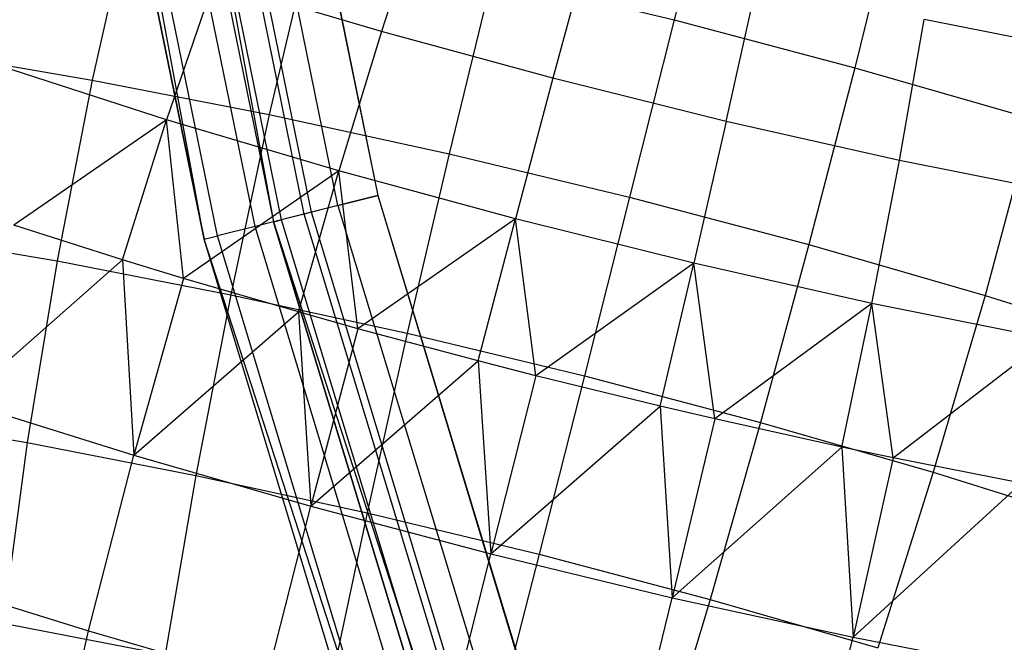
# Model space of a CAD drawing. Extents: x -11.4 to 11.4, y 1.8 to 24.6.
# Tile 57 of 199: x -2.956 to -2.415, y 12.298 to 12.64. Entities that reach past the tile are written whole.
import ezdxf

# ---------------------------------------------------------------- set-up
doc = ezdxf.new("R2010")
doc.units = 0
doc.header["$MEASUREMENT"] = 0
doc.layers.get('0').update_dxf_attribs({"color": 13, "linetype": 'CONTINUOUS'})

# ---------------------------------------------------------------- blocks, each defined once
blk = doc.blocks.new('GRUPUJ_4')
at = {"color": 0}
for p, q in [((8.51891, 11.06095, 62.06299), (8.58779, 10.68719, 62.06299)), ((8.51891, 11.06095, 62.06299), (8.58779, 10.68719, 62.06299)), ((8.54962, 10.67753, 62.06299), (8.47981, 11.05637, 62.06299)), ((8.54962, 10.67753, 62.06299), (8.47981, 11.05637, 62.06299)), ((8.59182, 10.96314, 62.87008), (8.64504, 10.70166, 62.87008)), ((8.59182, 10.96314, 62.87008), (8.64504, 10.70166, 62.87008)), ((8.62313, 10.69612, 62.86558), (8.56949, 10.95968, 62.86558)), ((8.62313, 10.69612, 62.86558), (8.56949, 10.95968, 62.86558)), ((8.59243, 10.95926, 62.90945), (8.64504, 10.70166, 62.90945)), ((8.59243, 10.95926, 62.90945), (8.64504, 10.70166, 62.90945)), ((8.53347, 10.95409, 62.81103), (8.58779, 10.68719, 62.06299)), ((8.53347, 10.95409, 62.81103), (8.58779, 10.68719, 62.81103)), ((8.53347, 10.95409, 62.81103), (8.58779, 10.68719, 62.06299)), ((8.53347, 10.95409, 62.81103), (8.58779, 10.68719, 62.81103)), ((8.59215, 10.68829, 62.83362), (8.53791, 10.95478, 62.83362)), ((8.59215, 10.68829, 62.83362), (8.53791, 10.95478, 62.83362)), ((8.60456, 10.69143, 62.85278), (8.55056, 10.95674, 62.85278)), ((8.60456, 10.69143, 62.85278), (8.55056, 10.95674, 62.85278)), ((8.60853, 10.69243, 62.90196), (8.55522, 10.95344, 62.90196)), ((8.60853, 10.69243, 62.90196), (8.55522, 10.95344, 62.90196)), ((8.57757, 10.6846, 62.88062), (8.52367, 10.9485, 62.88062)), ((8.57757, 10.6846, 62.88062), (8.52367, 10.9485, 62.88062)), ((8.54962, 10.67753, 62.81103), (8.49519, 10.94404, 62.81103)), ((8.49519, 10.94404, 62.81103), (8.54962, 10.67753, 62.06299)), ((8.54962, 10.67753, 62.81103), (8.49519, 10.94404, 62.81103)), ((8.49519, 10.94404, 62.81103), (8.54962, 10.67753, 62.06299)), ((8.55689, 10.67937, 62.84869), (8.50259, 10.9452, 62.84869)), ((8.55689, 10.67937, 62.84869), (8.50259, 10.9452, 62.84869)), ((8.83186, 10.89384, 3.2706), (8.80799, 10.79817, 3.24682)), ((8.83186, 10.89384, 3.2706), (8.80799, 10.79817, 3.24682)), ((8.67117, 10.86669, 5.1574), (8.64704, 10.79177, 5.17532)), ((8.67117, 10.86669, 5.1574), (8.64704, 10.79177, 5.17532)), ((8.93094, 10.86763, 3.27721), (8.90735, 10.77189, 3.25345)), ((8.93094, 10.86763, 3.27721), (8.90735, 10.77189, 3.25345)), ((8.51018, 10.86315, 3.2899), (8.48803, 10.76514, 3.27605)), ((8.51018, 10.86315, 3.2899), (8.48803, 10.76514, 3.27605)), ((8.60831, 10.84405, 3.26514), (8.58539, 10.74619, 3.25149)), ((8.60831, 10.84405, 3.26514), (8.58539, 10.74619, 3.25149)), ((8.76198, 10.84196, 5.16668), (8.74136, 10.76609, 5.18495)), ((8.76198, 10.84196, 5.16668), (8.74136, 10.76609, 5.18495)), ((8.70794, 10.82231, 3.25073), (8.68425, 10.72462, 3.23719)), ((8.70794, 10.82231, 3.25073), (8.68425, 10.72462, 3.23719)), ((8.70794, 10.82231, 3.25073), (8.80799, 10.79817, 3.24682)), ((8.70794, 10.82231, 3.25073), (8.80799, 10.79817, 3.24682)), ((8.5548, 10.81915, 5.15557), (8.52879, 10.7433, 5.16486)), ((8.5548, 10.81915, 5.15557), (8.52879, 10.7433, 5.16486)), ((8.64704, 10.79177, 5.17532), (8.5548, 10.81915, 5.15557)), ((8.64704, 10.79177, 5.17532), (8.5548, 10.81915, 5.15557)), ((8.83668, 10.74239, 5.18438), (8.85377, 10.81915, 5.16612)), ((8.83668, 10.74239, 5.18438), (8.85377, 10.81915, 5.16612)), ((8.80799, 10.79817, 3.24682), (8.78352, 10.70067, 3.23331)), ((8.80799, 10.79817, 3.24682), (8.78352, 10.70067, 3.23331)), ((8.80799, 10.79817, 3.24682), (8.90735, 10.77189, 3.25345)), ((8.80799, 10.79817, 3.24682), (8.90735, 10.77189, 3.25345)), ((8.93192, 10.72096, 5.17359), (8.94548, 10.7985, 5.15574)), ((8.93192, 10.72096, 5.17359), (8.94548, 10.7985, 5.15574)), ((9.03608, 10.78027, 5.13564), (8.94548, 10.7985, 5.15574)), ((9.03608, 10.78027, 5.13564), (8.94548, 10.7985, 5.15574)), ((8.64704, 10.79177, 5.17532), (8.62369, 10.71513, 5.18518)), ((8.64704, 10.79177, 5.17532), (8.62369, 10.71513, 5.18518)), ((8.74136, 10.76609, 5.18495), (8.64704, 10.79177, 5.17532)), ((8.74136, 10.76609, 5.18495), (8.64704, 10.79177, 5.17532)), ((8.39322, 10.78126, 3.31061), (8.48803, 10.76514, 3.27605)), ((8.39322, 10.78126, 3.31061), (8.48803, 10.76514, 3.27605)), ((8.52879, 10.7433, 5.16486), (8.4371, 10.77289, 5.13438)), ((8.52879, 10.7433, 5.16486), (8.4371, 10.77289, 5.13438)), ((8.90735, 10.77189, 3.25345), (8.8821, 10.67459, 3.23989)), ((8.90735, 10.77189, 3.25345), (8.8821, 10.67459, 3.23989)), ((8.90735, 10.77189, 3.25345), (9.00494, 10.74375, 3.27055)), ((8.90735, 10.77189, 3.25345), (9.00494, 10.74375, 3.27055)), ((8.48803, 10.76514, 3.27605), (8.46868, 10.66565, 3.27217)), ((8.48803, 10.76514, 3.27605), (8.46868, 10.66565, 3.27217)), ((8.48803, 10.76514, 3.27605), (8.58539, 10.74619, 3.25149)), ((8.48803, 10.76514, 3.27605), (8.58539, 10.74619, 3.25149)), ((8.74136, 10.76609, 5.18495), (8.72072, 10.68871, 5.19509)), ((8.74136, 10.76609, 5.18495), (8.72072, 10.68871, 5.19509)), ((8.83668, 10.74239, 5.18438), (8.74136, 10.76609, 5.18495)), ((8.83668, 10.74239, 5.18438), (8.74136, 10.76609, 5.18495)), ((8.52879, 10.7433, 5.16486), (8.44494, 10.68526, 5.14766)), ((8.52879, 10.7433, 5.16486), (8.44494, 10.68526, 5.14766)), ((8.5046, 10.6663, 5.16616), (8.52879, 10.7433, 5.16486)), ((8.5046, 10.6663, 5.16616), (8.52879, 10.7433, 5.16486)), ((8.53815, 10.65606, 5.17461), (8.52879, 10.7433, 5.16486)), ((8.62369, 10.71513, 5.18518), (8.52879, 10.7433, 5.16486)), ((8.53815, 10.65606, 5.17461), (8.52879, 10.7433, 5.16486)), ((8.62369, 10.71513, 5.18518), (8.52879, 10.7433, 5.16486)), ((8.58539, 10.74619, 3.25149), (8.56424, 10.64705, 3.24806)), ((8.58539, 10.74619, 3.25149), (8.56424, 10.64705, 3.24806)), ((8.58539, 10.74619, 3.25149), (8.68425, 10.72462, 3.23719)), ((8.58539, 10.74619, 3.25149), (8.68425, 10.72462, 3.23719)), ((8.83668, 10.74239, 5.18438), (8.81879, 10.66433, 5.1945)), ((8.83668, 10.74239, 5.18438), (8.81879, 10.66433, 5.1945)), ((8.93192, 10.72096, 5.17359), (8.83668, 10.74239, 5.18438)), ((8.93192, 10.72096, 5.17359), (8.83668, 10.74239, 5.18438)), ((9.00494, 10.74375, 3.27055), (8.97893, 10.64667, 3.25686)), ((9.00494, 10.74375, 3.27055), (8.97893, 10.64667, 3.25686)), ((8.68425, 10.72462, 3.23719), (8.66127, 10.62588, 3.23403)), ((8.68425, 10.72462, 3.23719), (8.66127, 10.62588, 3.23403)), ((8.68425, 10.72462, 3.23719), (8.78352, 10.70067, 3.23331)), ((8.68425, 10.72462, 3.23719), (8.78352, 10.70067, 3.23331)), ((8.91678, 10.64228, 5.1834), (8.93192, 10.72096, 5.17359)), ((8.91678, 10.64228, 5.1834), (8.93192, 10.72096, 5.17359)), ((9.02602, 10.70202, 5.15272), (8.93192, 10.72096, 5.17359)), ((9.02602, 10.70202, 5.15272), (8.93192, 10.72096, 5.17359)), ((8.62369, 10.71513, 5.18518), (8.53815, 10.65606, 5.17461)), ((8.62369, 10.71513, 5.18518), (8.53815, 10.65606, 5.17461)), ((8.60136, 10.63758, 5.18688), (8.62369, 10.71513, 5.18518)), ((8.60136, 10.63758, 5.18688), (8.62369, 10.71513, 5.18518)), ((8.63416, 10.62838, 5.19143), (8.62369, 10.71513, 5.18518)), ((8.72072, 10.68871, 5.19509), (8.62369, 10.71513, 5.18518)), ((8.63416, 10.62838, 5.19143), (8.62369, 10.71513, 5.18518)), ((8.72072, 10.68871, 5.19509), (8.62369, 10.71513, 5.18518)), ((8.64504, 10.70166, 62.90945), (8.60853, 10.69243, 62.90196)), ((8.64504, 10.70166, 62.90945), (8.60853, 10.69243, 62.90196)), ((8.62313, 10.69612, 62.86558), (8.64504, 10.70166, 62.87008)), ((8.62313, 10.69612, 62.86558), (8.64504, 10.70166, 62.87008)), ((8.64504, 10.70166, 62.90945), (8.7212, 10.45002, 62.90945)), ((8.64504, 10.70166, 62.87008), (8.72252, 10.44632, 62.87008)), ((8.64504, 10.70166, 62.90945), (8.7212, 10.45002, 62.90945)), ((8.64504, 10.70166, 62.87008), (8.72252, 10.44632, 62.87008)), ((8.78352, 10.70067, 3.23331), (8.7587, 10.60237, 3.23022)), ((8.78352, 10.70067, 3.23331), (8.7587, 10.60237, 3.23022)), ((8.78352, 10.70067, 3.23331), (8.8821, 10.67459, 3.23989)), ((8.78352, 10.70067, 3.23331), (8.8821, 10.67459, 3.23989)), ((8.60853, 10.69243, 62.90196), (8.57757, 10.6846, 62.88062)), ((8.60853, 10.69243, 62.90196), (8.57757, 10.6846, 62.88062)), ((8.62313, 10.69612, 62.86558), (8.60456, 10.69143, 62.85278)), ((8.62313, 10.69612, 62.86558), (8.60456, 10.69143, 62.85278)), ((8.6857, 10.43745, 62.90196), (8.60853, 10.69243, 62.90196)), ((8.6857, 10.43745, 62.90196), (8.60853, 10.69243, 62.90196)), ((8.62313, 10.69612, 62.86558), (8.70122, 10.43875, 62.86558)), ((8.62313, 10.69612, 62.86558), (8.70122, 10.43875, 62.86558)), ((8.58779, 10.68719, 62.81103), (8.59215, 10.68829, 62.83362)), ((8.58779, 10.68719, 62.81103), (8.59215, 10.68829, 62.83362)), ((8.58779, 10.68719, 62.06299), (8.70487, 10.32561, 62.06299)), ((8.58779, 10.68719, 62.81103), (8.58779, 10.68719, 62.06299)), ((8.66687, 10.42654, 62.81103), (8.58779, 10.68719, 62.06299)), ((8.58779, 10.68719, 62.06299), (8.70487, 10.32561, 62.06299)), ((8.58779, 10.68719, 62.81103), (8.58779, 10.68719, 62.06299)), ((8.58779, 10.68719, 62.81103), (8.66687, 10.42654, 62.81103)), ((8.66687, 10.42654, 62.81103), (8.58779, 10.68719, 62.06299)), ((8.58779, 10.68719, 62.81103), (8.66687, 10.42654, 62.81103)), ((8.60456, 10.69143, 62.85278), (8.59215, 10.68829, 62.83362)), ((8.60456, 10.69143, 62.85278), (8.59215, 10.68829, 62.83362)), ((8.67111, 10.42805, 62.83362), (8.59215, 10.68829, 62.83362)), ((8.67111, 10.42805, 62.83362), (8.59215, 10.68829, 62.83362)), ((8.68317, 10.43233, 62.85278), (8.60456, 10.69143, 62.85278)), ((8.68317, 10.43233, 62.85278), (8.60456, 10.69143, 62.85278)), ((8.72072, 10.68871, 5.19509), (8.63416, 10.62838, 5.19143)), ((8.72072, 10.68871, 5.19509), (8.63416, 10.62838, 5.19143)), ((8.70031, 10.61064, 5.19699), (8.72072, 10.68871, 5.19509)), ((8.70031, 10.61064, 5.19699), (8.72072, 10.68871, 5.19509)), ((8.73191, 10.60252, 5.19796), (8.72072, 10.68871, 5.19509)), ((8.81879, 10.66433, 5.1945), (8.72072, 10.68871, 5.19509)), ((8.73191, 10.60252, 5.19796), (8.72072, 10.68871, 5.19509)), ((8.81879, 10.66433, 5.1945), (8.72072, 10.68871, 5.19509)), ((8.37562, 10.68147, 3.30609), (8.46868, 10.66565, 3.27217)), ((8.37562, 10.68147, 3.30609), (8.46868, 10.66565, 3.27217)), ((8.5046, 10.6663, 5.16616), (8.44494, 10.68526, 5.14766)), ((8.5046, 10.6663, 5.16616), (8.44494, 10.68526, 5.14766)), ((8.57757, 10.6846, 62.88062), (8.55689, 10.67937, 62.84869)), ((8.57757, 10.6846, 62.88062), (8.55689, 10.67937, 62.84869)), ((8.65559, 10.4268, 62.88062), (8.57757, 10.6846, 62.88062)), ((8.65559, 10.4268, 62.88062), (8.57757, 10.6846, 62.88062)), ((8.54962, 10.67753, 62.81103), (8.55689, 10.67937, 62.84869)), ((8.54962, 10.67753, 62.81103), (8.55689, 10.67937, 62.84869)), ((8.62842, 10.41719, 62.81103), (8.54962, 10.67753, 62.81103)), ((8.62842, 10.41719, 62.81103), (8.54962, 10.67753, 62.81103)), ((8.54962, 10.67753, 62.81103), (8.54962, 10.67753, 62.06299)), ((8.62842, 10.41719, 62.81103), (8.54962, 10.67753, 62.06299)), ((8.54962, 10.67753, 62.81103), (8.54962, 10.67753, 62.06299)), ((8.66828, 10.31106, 62.06299), (8.54962, 10.67753, 62.06299)), ((8.66828, 10.31106, 62.06299), (8.54962, 10.67753, 62.06299)), ((8.62842, 10.41719, 62.81103), (8.54962, 10.67753, 62.06299)), ((8.63548, 10.41969, 62.84869), (8.55689, 10.67937, 62.84869)), ((8.63548, 10.41969, 62.84869), (8.55689, 10.67937, 62.84869)), ((8.8821, 10.67459, 3.23989), (8.85546, 10.57677, 3.23667)), ((8.8821, 10.67459, 3.23989), (8.85546, 10.57677, 3.23667)), ((8.8821, 10.67459, 3.23989), (8.97893, 10.64667, 3.25686)), ((8.8821, 10.67459, 3.23989), (8.97893, 10.64667, 3.25686)), ((8.41635, 10.58833, 5.13896), (8.5046, 10.6663, 5.16616)), ((8.41635, 10.58833, 5.13896), (8.5046, 10.6663, 5.16616)), ((8.46868, 10.66565, 3.27217), (8.45233, 10.56574, 3.27829)), ((8.46868, 10.66565, 3.27217), (8.45233, 10.56574, 3.27829)), ((8.46868, 10.66565, 3.27217), (8.56424, 10.64705, 3.24806)), ((8.46868, 10.66565, 3.27217), (8.56424, 10.64705, 3.24806)), ((8.5046, 10.6663, 5.16616), (8.51083, 10.55874, 5.16627)), ((8.53815, 10.65606, 5.17461), (8.5046, 10.6663, 5.16616)), ((8.5046, 10.6663, 5.16616), (8.51083, 10.55874, 5.16627)), ((8.53815, 10.65606, 5.17461), (8.5046, 10.6663, 5.16616)), ((8.81879, 10.66433, 5.1945), (8.73191, 10.60252, 5.19796)), ((8.81879, 10.66433, 5.1945), (8.73191, 10.60252, 5.19796)), ((8.8003, 10.58578, 5.19638), (8.81879, 10.66433, 5.1945)), ((8.8003, 10.58578, 5.19638), (8.81879, 10.66433, 5.1945)), ((8.83034, 10.57877, 5.19411), (8.81879, 10.66433, 5.1945)), ((8.91678, 10.64228, 5.1834), (8.81879, 10.66433, 5.1945)), ((8.91678, 10.64228, 5.1834), (8.81879, 10.66433, 5.1945)), ((8.83034, 10.57877, 5.19411), (8.81879, 10.66433, 5.1945)), ((8.53815, 10.65606, 5.17461), (8.51083, 10.55874, 5.16627)), ((8.53815, 10.65606, 5.17461), (8.51083, 10.55874, 5.16627)), ((8.60136, 10.63758, 5.18688), (8.53815, 10.65606, 5.17461)), ((8.60136, 10.63758, 5.18688), (8.53815, 10.65606, 5.17461)), ((8.56424, 10.64705, 3.24806), (8.54508, 10.54769, 3.2549)), ((8.56424, 10.64705, 3.24806), (8.54508, 10.54769, 3.2549)), ((8.56424, 10.64705, 3.24806), (8.66127, 10.62588, 3.23403)), ((8.56424, 10.64705, 3.24806), (8.66127, 10.62588, 3.23403)), ((8.97893, 10.64667, 3.25686), (8.9505, 10.54937, 3.25333)), ((8.97893, 10.64667, 3.25686), (8.9505, 10.54937, 3.25333)), ((8.97893, 10.64667, 3.25686), (9.07293, 10.61723, 3.28403)), ((8.97893, 10.64667, 3.25686), (9.07293, 10.61723, 3.28403)), ((8.91678, 10.64228, 5.1834), (8.83034, 10.57877, 5.19411)), ((8.91678, 10.64228, 5.1834), (8.83034, 10.57877, 5.19411)), ((8.90022, 10.56329, 5.18506), (8.91678, 10.64228, 5.1834)), ((8.90022, 10.56329, 5.18506), (8.91678, 10.64228, 5.1834)), ((8.92836, 10.55738, 5.17993), (8.91678, 10.64228, 5.1834)), ((8.92836, 10.55738, 5.17993), (8.91678, 10.64228, 5.1834)), ((9.01359, 10.62279, 5.16193), (8.91678, 10.64228, 5.1834)), ((9.01359, 10.62279, 5.16193), (8.91678, 10.64228, 5.1834)), ((8.51083, 10.55874, 5.16627), (8.60136, 10.63758, 5.18688)), ((8.51083, 10.55874, 5.16627), (8.60136, 10.63758, 5.18688)), ((8.63416, 10.62838, 5.19143), (8.60136, 10.63758, 5.18688)), ((8.60136, 10.63758, 5.18688), (8.60814, 10.53068, 5.18333)), ((8.60136, 10.63758, 5.18688), (8.60814, 10.53068, 5.18333)), ((8.63416, 10.62838, 5.19143), (8.60136, 10.63758, 5.18688)), ((8.63416, 10.62838, 5.19143), (8.60814, 10.53068, 5.18333)), ((8.63416, 10.62838, 5.19143), (8.60814, 10.53068, 5.18333)), ((8.70031, 10.61064, 5.19699), (8.63416, 10.62838, 5.19143)), ((8.70031, 10.61064, 5.19699), (8.63416, 10.62838, 5.19143)), ((8.66127, 10.62588, 3.23403), (8.63925, 10.52714, 3.24127)), ((8.66127, 10.62588, 3.23403), (8.63925, 10.52714, 3.24127)), ((8.66127, 10.62588, 3.23403), (8.7587, 10.60237, 3.23022)), ((8.66127, 10.62588, 3.23403), (8.7587, 10.60237, 3.23022)), ((8.92836, 10.55738, 5.17993), (9.01359, 10.62279, 5.16193)), ((8.92836, 10.55738, 5.17993), (9.01359, 10.62279, 5.16193)), ((8.60814, 10.53068, 5.18333), (8.70031, 10.61064, 5.19699)), ((8.60814, 10.53068, 5.18333), (8.70031, 10.61064, 5.19699)), ((8.73191, 10.60252, 5.19796), (8.70031, 10.61064, 5.19699)), ((8.70031, 10.61064, 5.19699), (8.70722, 10.50447, 5.18994)), ((8.70031, 10.61064, 5.19699), (8.70722, 10.50447, 5.18994)), ((8.73191, 10.60252, 5.19796), (8.70031, 10.61064, 5.19699)), ((8.73191, 10.60252, 5.19796), (8.70722, 10.50447, 5.18994)), ((8.73191, 10.60252, 5.19796), (8.70722, 10.50447, 5.18994)), ((8.8003, 10.58578, 5.19638), (8.73191, 10.60252, 5.19796)), ((8.8003, 10.58578, 5.19638), (8.73191, 10.60252, 5.19796)), ((8.7587, 10.60237, 3.23022), (8.7338, 10.50432, 3.23757)), ((8.7587, 10.60237, 3.23022), (8.7338, 10.50432, 3.23757)), ((8.7587, 10.60237, 3.23022), (8.85546, 10.57677, 3.23667)), ((8.7587, 10.60237, 3.23022), (8.85546, 10.57677, 3.23667)), ((8.41635, 10.58833, 5.13896), (8.51083, 10.55874, 5.16627)), ((8.41635, 10.58833, 5.13896), (8.51083, 10.55874, 5.16627)), ((8.70722, 10.50447, 5.18994), (8.8003, 10.58578, 5.19638)), ((8.70722, 10.50447, 5.18994), (8.8003, 10.58578, 5.19638)), ((8.83034, 10.57877, 5.19411), (8.8003, 10.58578, 5.19638)), ((8.8003, 10.58578, 5.19638), (8.80699, 10.4804, 5.18604)), ((8.8003, 10.58578, 5.19638), (8.80699, 10.4804, 5.18604)), ((8.83034, 10.57877, 5.19411), (8.8003, 10.58578, 5.19638)), ((8.36201, 10.58109, 3.31121), (8.45233, 10.56574, 3.27829)), ((8.36201, 10.58109, 3.31121), (8.45233, 10.56574, 3.27829)), ((8.83034, 10.57877, 5.19411), (8.80699, 10.4804, 5.18604)), ((8.83034, 10.57877, 5.19411), (8.80699, 10.4804, 5.18604)), ((8.90022, 10.56329, 5.18506), (8.83034, 10.57877, 5.19411)), ((8.90022, 10.56329, 5.18506), (8.83034, 10.57877, 5.19411)), ((8.85546, 10.57677, 3.23667), (8.82771, 10.47948, 3.24384)), ((8.85546, 10.57677, 3.23667), (8.82771, 10.47948, 3.24384)), ((8.85546, 10.57677, 3.23667), (8.9505, 10.54937, 3.25333)), ((8.85546, 10.57677, 3.23667), (8.9505, 10.54937, 3.25333)), ((8.45233, 10.56574, 3.27829), (8.43915, 10.46646, 3.29435)), ((8.45233, 10.56574, 3.27829), (8.43915, 10.46646, 3.29435)), ((8.45233, 10.56574, 3.27829), (8.54508, 10.54769, 3.2549)), ((8.45233, 10.56574, 3.27829), (8.54508, 10.54769, 3.2549)), ((8.80699, 10.4804, 5.18604), (8.90022, 10.56329, 5.18506)), ((8.80699, 10.4804, 5.18604), (8.90022, 10.56329, 5.18506)), ((8.90022, 10.56329, 5.18506), (8.90634, 10.45872, 5.17166)), ((8.92836, 10.55738, 5.17993), (8.90022, 10.56329, 5.18506)), ((8.90022, 10.56329, 5.18506), (8.90634, 10.45872, 5.17166)), ((8.92836, 10.55738, 5.17993), (8.90022, 10.56329, 5.18506)), ((8.48605, 10.46212, 5.14782), (8.51083, 10.55874, 5.16627)), ((8.48605, 10.46212, 5.14782), (8.51083, 10.55874, 5.16627)), ((8.51083, 10.55874, 5.16627), (8.60814, 10.53068, 5.18333)), ((8.51083, 10.55874, 5.16627), (8.60814, 10.53068, 5.18333)), ((8.92836, 10.55738, 5.17993), (8.90634, 10.45872, 5.17166)), ((8.92836, 10.55738, 5.17993), (8.90634, 10.45872, 5.17166)), ((8.99892, 10.54342, 5.16317), (8.92836, 10.55738, 5.17993)), ((8.99892, 10.54342, 5.16317), (8.92836, 10.55738, 5.17993)), ((8.54508, 10.54769, 3.2549), (8.5281, 10.44914, 3.27191)), ((8.54508, 10.54769, 3.2549), (8.5281, 10.44914, 3.27191)), ((8.54508, 10.54769, 3.2549), (8.63925, 10.52714, 3.24127)), ((8.54508, 10.54769, 3.2549), (8.63925, 10.52714, 3.24127)), ((8.9505, 10.54937, 3.25333), (8.91995, 10.45289, 3.26001)), ((8.9505, 10.54937, 3.25333), (8.91995, 10.45289, 3.26001)), ((8.9505, 10.54937, 3.25333), (9.04276, 10.52047, 3.28)), ((8.9505, 10.54937, 3.25333), (9.04276, 10.52047, 3.28)), ((8.90634, 10.45872, 5.17166), (8.99892, 10.54342, 5.16317)), ((8.90634, 10.45872, 5.17166), (8.99892, 10.54342, 5.16317)), ((8.58364, 10.43399, 5.16493), (8.60814, 10.53068, 5.18333)), ((8.58364, 10.43399, 5.16493), (8.60814, 10.53068, 5.18333)), ((8.60814, 10.53068, 5.18333), (8.70722, 10.50447, 5.18994)), ((8.60814, 10.53068, 5.18333), (8.70722, 10.50447, 5.18994)), ((8.63925, 10.52714, 3.24127), (8.61841, 10.42944, 3.25885)), ((8.63925, 10.52714, 3.24127), (8.61841, 10.42944, 3.25885)), ((8.63925, 10.52714, 3.24127), (8.7338, 10.50432, 3.23757)), ((8.63925, 10.52714, 3.24127), (8.7338, 10.50432, 3.23757)), ((8.683, 10.40771, 5.17156), (8.70722, 10.50447, 5.18994)), ((8.683, 10.40771, 5.17156), (8.70722, 10.50447, 5.18994)), ((8.70722, 10.50447, 5.18994), (8.80699, 10.4804, 5.18604)), ((8.70722, 10.50447, 5.18994), (8.80699, 10.4804, 5.18604)), ((8.7338, 10.50432, 3.23757), (8.70909, 10.40755, 3.2553)), ((8.7338, 10.50432, 3.23757), (8.70909, 10.40755, 3.2553)), ((8.7338, 10.50432, 3.23757), (8.82771, 10.47948, 3.24384)), ((8.7338, 10.50432, 3.23757), (8.82771, 10.47948, 3.24384)), ((8.39131, 10.4918, 5.12044), (8.48605, 10.46212, 5.14782)), ((8.39131, 10.4918, 5.12044), (8.48605, 10.46212, 5.14782)), ((8.78305, 10.38356, 5.16765), (8.80699, 10.4804, 5.18604)), ((8.78305, 10.38356, 5.16765), (8.80699, 10.4804, 5.18604)), ((8.82771, 10.47948, 3.24384), (8.79916, 10.38373, 3.26131)), ((8.82771, 10.47948, 3.24384), (8.79916, 10.38373, 3.26131)), ((8.80699, 10.4804, 5.18604), (8.90634, 10.45872, 5.17166)), ((8.80699, 10.4804, 5.18604), (8.90634, 10.45872, 5.17166)), ((8.82771, 10.47948, 3.24384), (8.91995, 10.45289, 3.26001)), ((8.82771, 10.47948, 3.24384), (8.91995, 10.45289, 3.26001)), ((8.43915, 10.46646, 3.29435), (8.5281, 10.44914, 3.27191)), ((8.43915, 10.46646, 3.29435), (8.5281, 10.44914, 3.27191)), ((8.4641, 10.36725, 5.11946), (8.48605, 10.46212, 5.14782)), ((8.4641, 10.36725, 5.11946), (8.48605, 10.46212, 5.14782)), ((8.48605, 10.46212, 5.14782), (8.58364, 10.43399, 5.16493)), ((8.48605, 10.46212, 5.14782), (8.58364, 10.43399, 5.16493)), ((8.88269, 10.36182, 5.15323), (8.90634, 10.45872, 5.17166)), ((8.88269, 10.36182, 5.15323), (8.90634, 10.45872, 5.17166)), ((8.90634, 10.45872, 5.17166), (9.0042, 10.43967, 5.14698)), ((8.90634, 10.45872, 5.17166), (9.0042, 10.43967, 5.14698))]:
    blk.add_line(p, q, dxfattribs=at)
blk = doc.blocks.new('SATELLITE_M_ZWIS-11230-112')
at = {"color": 0}
blk.add_blockref('GRUPUJ_4', (-11.40464, 1.84184, 0.62927), dxfattribs=at)

msp = doc.modelspace()

# ---------------------------------------------------------------- block references
at = {"color": 0}
msp.add_blockref('SATELLITE_M_ZWIS-11230-112', (0, 0), dxfattribs=at)

doc.saveas('drawing.dxf')
